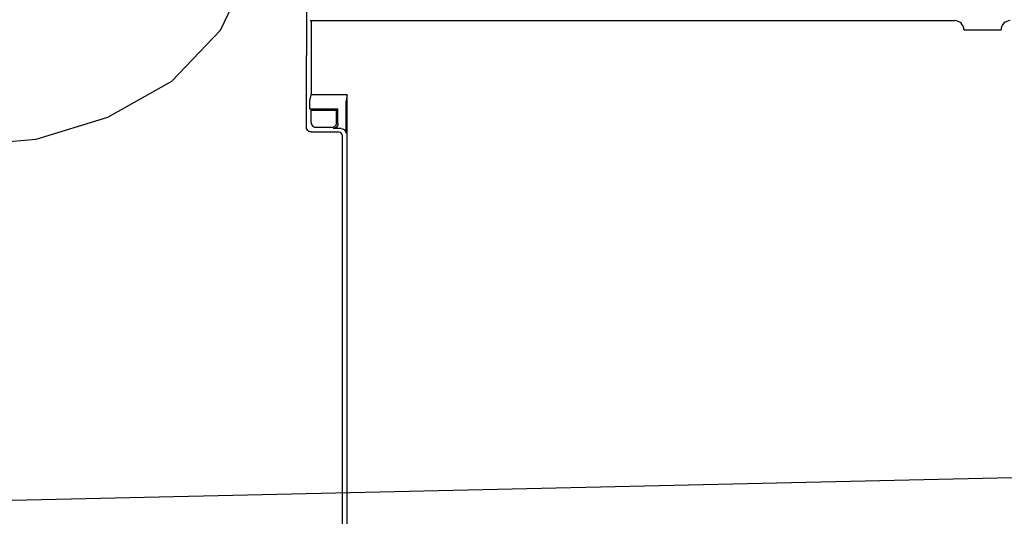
# Model space of a CAD drawing. Extents: x 28 to 410, y 33 to 287.
# Tile 25 of 41: x 249 to 292, y 150 to 171. Entities that reach past the tile are written whole.
import ezdxf

# ---------------------------------------------------------------- set-up
doc = ezdxf.new("R2010")
doc.units = 0
doc.header["$LTSCALE"] = 23.1
doc.layers.get('0').update_dxf_attribs({"linetype": 'CONTINUOUS'})
for name, color, linetype in [('ALL_AXIS', 7, 'CONTINUOUS'), ('ALL_DIM', 7, 'CONTINUOUS'), ('ALL_FEATURES', 7, 'CONTINUOUS'), ('ALL_NOTE', 7, 'CONTINUOUS')]:
    doc.layers.add(name, color=color, linetype=linetype)
doc.dimstyles.get("Standard").update_dxf_attribs({"dimtxt": 2.5, "dimasz": 2.5, "dimexe": 1.25, "dimexo": 0.625, "dimtad": 1, "dimcen": 2.5, "dimazin": 3, "dimtfac": 1, "dimtmove": 0, "dimatfit": 3})

# ---------------------------------------------------------------- blocks, each defined once
blk = doc.blocks.new('_OPEN')
at = {"color": 0, "linetype": 'BYBLOCK'}
for p, q in [((0, 0), (-1, 0.25)), ((-1, -0.25), (0, 0)), ((-1, 0), (0, 0))]:
    blk.add_line(p, q, dxfattribs=at)
blk = doc.blocks.new('*D28')
at = {"layer": 'ALL_DIM', "color": 2, "linetype": 'CONTINUOUS'}
for p, q in [((263.951, 173.429), (199.604, 173.429)), ((200.604, 173.429), (200.604, 143.629)), ((200.604, 113.829), (200.604, 143.629)), ((216.751, 113.829), (199.604, 113.829))]:
    blk.add_line(p, q, dxfattribs=at)
at = {"layer": 'ALL_DIM', "color": 2, "linetype": 'CONTINUOUS', "xscale": 2, "yscale": 2, "zscale": 2}
for p, rotation in [((200.604, 173.429), 90), ((200.604, 113.829), 270)]:
    blk.add_blockref('_OPEN', p, dxfattribs=dict(at, rotation=rotation))
blk = doc.blocks.new('_DOTBLANK')
at = {"color": 0, "linetype": 'BYBLOCK'}
blk.add_line((-1, 0), (0, 0), dxfattribs=at)
blk.add_circle((0, 0), 0.25, dxfattribs=at)
blk = doc.blocks.new('*D29')
at = {"layer": 'ALL_DIM', "color": 2, "linetype": 'CONTINUOUS'}
for p, q in [((207.27, 176.749), (207.27, 181.749)), ((207.27, 181.749), (207.27, 175.089)), ((265.551, 176.749), (206.27, 176.749)), ((207.27, 163.147), (207.27, 175.089)), ((263.951, 173.429), (206.27, 173.429)), ((207.27, 173.429), (207.27, 163.147))]:
    blk.add_line(p, q, dxfattribs=at)
at = {"layer": 'ALL_DIM', "color": 2, "linetype": 'CONTINUOUS', "xscale": 2, "yscale": 2, "zscale": 2}
for name, p, rotation in [('_DOTBLANK', (207.27, 176.749), 270), ('_OPEN', (207.27, 173.429), 90)]:
    blk.add_blockref(name, p, dxfattribs=dict(at, rotation=rotation))
blk = doc.blocks.new('*D35')
at = {"layer": 'ALL_DIM', "color": 2, "linetype": 'CONTINUOUS'}
for p, q in [((222.551, 119.629), (222.551, 214.915)), ((264.951, 181.069), (264.951, 214.915)), ((222.551, 213.915), (243.751, 213.915)), ((264.951, 213.915), (243.751, 213.915))]:
    blk.add_line(p, q, dxfattribs=at)
at = {"layer": 'ALL_DIM', "color": 2, "linetype": 'CONTINUOUS', "xscale": 2, "yscale": 2, "zscale": 2, "rotation": 180}
blk.add_blockref('_OPEN', (222.551, 213.915), dxfattribs=at)
at = {"layer": 'ALL_DIM', "color": 2, "linetype": 'CONTINUOUS', "xscale": 2, "yscale": 2, "zscale": 2}
blk.add_blockref('_OPEN', (264.951, 213.915), dxfattribs=at)
blk = doc.blocks.new('*D42')
at = {"layer": 'ALL_DIM', "color": 2, "linetype": 'CONTINUOUS'}
for p, q in [((312.675, 174.069), (312.675, 179.069)), ((312.675, 179.069), (312.675, 173.749)), ((301.551, 174.069), (313.675, 174.069)), ((312.675, 161.375), (312.675, 173.749)), ((288.351, 173.429), (313.675, 173.429)), ((312.675, 173.429), (312.675, 161.375))]:
    blk.add_line(p, q, dxfattribs=at)
at = {"layer": 'ALL_DIM', "color": 2, "linetype": 'CONTINUOUS', "xscale": 2, "yscale": 2, "zscale": 2}
for name, p, rotation in [('_DOTBLANK', (312.675, 174.069), 270), ('_OPEN', (312.675, 173.429), 90)]:
    blk.add_blockref(name, p, dxfattribs=dict(at, rotation=rotation))

msp = doc.modelspace()

# ---------------------------------------------------------------- linework, layer by layer
at = {"color": 7, "linetype": 'CONTINUOUS'}
for p, q in [((257.887, 170.61), (258.957, 172.871)), ((255.786, 168.418), (257.887, 170.61)), ((253.024, 166.858), (255.786, 168.418)), ((249.928, 165.917), (253.024, 166.858)), ((245.543, 165.546), (249.928, 165.917))]:
    msp.add_line(p, q, dxfattribs=at)
at = {"layer": 'ALL_AXIS', "color": 7, "linetype": 'CONTINUOUS'}
for p, q in [((261.751, 171.029), (289.551, 171.029)), ((289.951, 170.629), (291.551, 170.629))]:
    msp.add_line(p, q, dxfattribs=at)
for centre, start, end in [((289.551, 170.629), 0, 90), ((291.951, 170.629), 90, 180)]:
    msp.add_arc(centre, 0.4, start, end, dxfattribs=at)
at = {"layer": 'ALL_FEATURES', "color": 7, "linetype": 'CONTINUOUS'}
for p, q in [((261.793, 171.029), (261.793, 167.829)), ((261.591, 166.426), (261.591, 169.521)), ((261.74, 167.565), (261.793, 167.829)), ((263.351, 167.829), (261.793, 167.829)), ((263.351, 167.829), (263.299, 167.565)), ((263.351, 147.774), (263.351, 167.829)), ((261.793, 167.173), (261.737, 167.229)), ((261.737, 167.229), (262.951, 167.229)), ((261.793, 166.629), (261.793, 167.173)), ((261.793, 167.173), (262.895, 167.173)), ((262.951, 167.229), (262.895, 167.173)), ((262.895, 166.629), (262.895, 167.173)), ((262.951, 166.573), (262.951, 167.229)), ((261.791, 166.226), (262.949, 166.226)), ((261.993, 166.429), (262.695, 166.429)), ((263.095, 166.373), (262.751, 166.373)), ((263.149, 148.224), (263.149, 166.026))]:
    msp.add_line(p, q, dxfattribs=at)
for points in [[(261.601, 171.579), (261.597, 171.197), (261.594, 170.795), (261.592, 170.379), (261.591, 169.952), (261.591, 169.521)], [(261.737, 167.229), (261.737, 167.414), (261.738, 167.46), (261.738, 167.501), (261.739, 167.533), (261.74, 167.554), (261.74, 167.565)], [(263.299, 167.565), (263.298, 167.554), (263.297, 167.533), (263.296, 167.501), (263.296, 167.46), (263.296, 167.414), (263.295, 166.173)], [(261.793, 166.629), (261.8, 166.577), (261.82, 166.529), (261.852, 166.487), (261.893, 166.456), (261.941, 166.436), (261.993, 166.429)], [(262.695, 166.429), (262.747, 166.436), (262.795, 166.456), (262.837, 166.487), (262.869, 166.529), (262.889, 166.577), (262.895, 166.629)], [(262.951, 166.573), (262.944, 166.521), (262.924, 166.473), (262.893, 166.431), (262.851, 166.4), (262.803, 166.38), (262.751, 166.373)], [(261.791, 166.226), (261.739, 166.233), (261.691, 166.253), (261.649, 166.285), (261.617, 166.326), (261.598, 166.374), (261.591, 166.426)], [(263.149, 166.026), (263.142, 166.078), (263.122, 166.126), (263.09, 166.168), (263.049, 166.199), (263.001, 166.219), (262.949, 166.226)], [(263.095, 166.373), (263.147, 166.366), (263.195, 166.346), (263.237, 166.314), (263.269, 166.273), (263.289, 166.225), (263.295, 166.173)]]:
    msp.add_lwpolyline(points, dxfattribs=at)
at = {"layer": 'ALL_NOTE', "color": 2, "linetype": 'CONTINUOUS'}
msp.add_line((236.888, 150.069), (305.916, 151.632), dxfattribs=at)

# ---------------------------------------------------------------- dimensions: what is measured, and where the dimension line sits
at = {"layer": 'ALL_DIM', "color": 2, "linetype": 'CONTINUOUS'}
dim = msp.add_linear_dim(base=(264.951, 213.915), p1=(222.551, 119.629), p2=(264.951, 181.069), dimstyle='Standard', dxfattribs=at)
dim.commit()
dim.dimension.update_dxf_attribs({"geometry": '*D35', "text_midpoint": (239.623, 214.715), "dimtype": 128})
for base, p1, p2, picture, middle in [((207.27, 176.749), (263.951, 173.429), (265.551, 176.749), '*D29', (206.47, 163.147)), ((312.675, 174.069), (288.351, 173.429), (301.551, 174.069), '*D42', (311.875, 161.375))]:
    dim = msp.add_linear_dim(base=base, p1=p1, p2=p2, angle=90, dimstyle='Standard', override={"dimblk2": 'DOTBLANK', "dimsah": 1}, dxfattribs=at)
    dim.commit()
    dim.dimension.update_dxf_attribs({"geometry": picture, "text_midpoint": middle, "dimtype": 128})
dim = msp.add_linear_dim(base=(200.604, 173.429), p1=(216.751, 113.829), p2=(263.951, 173.429), angle=90, dimstyle='Standard', dxfattribs=at)
dim.commit()
dim.dimension.update_dxf_attribs({"geometry": '*D28', "text_midpoint": (199.804, 139.501), "dimtype": 128})

doc.saveas('drawing.dxf')
